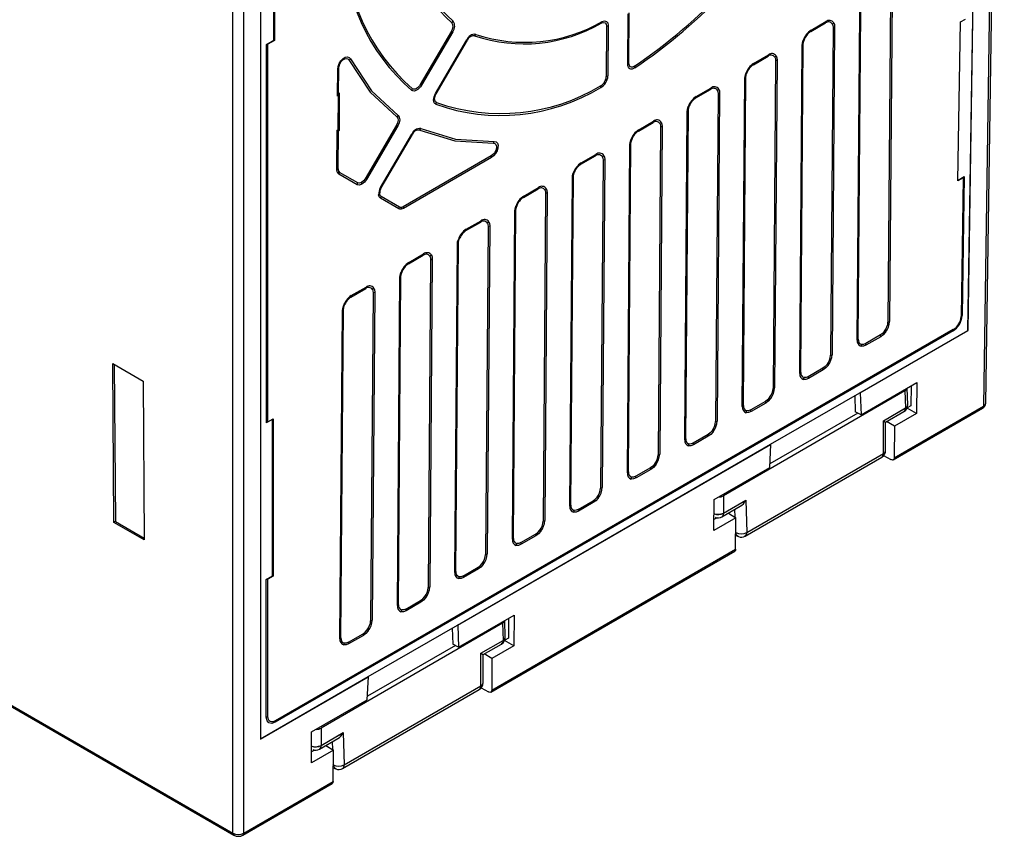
# Model space of a CAD drawing. Header units: millimetres. Extents: x 0 to 838, y 0 to 648.
# Tile 42 of 45: x 710 to 774, y 361 to 413. Entities that reach past the tile are written whole.
import ezdxf

# ---------------------------------------------------------------- set-up
doc = ezdxf.new("R2010")
doc.units = ezdxf.units.MM
doc.header["$LTSCALE"] = 3

msp = doc.modelspace()

# ---------------------------------------------------------------- linework, layer by layer
for p, q in [((773.51, 467.442), (772.316, 388.48)), ((772.462, 388.68), (773.656, 467.65)), ((771.317, 393.353), (772.437, 466.822)), ((771.335, 393.343), (772.455, 466.833)), ((725.817, 439.909), (725.826, 367.071)), ((724.055, 361.028), (724.055, 439.301)), ((724.762, 361.028), (724.762, 439.301)), ((726.685, 412.017), (726.687, 422.094)), ((726.722, 422.114), (726.721, 411.996)), ((766.337, 414.974), (766.177, 393.884)), ((766.44, 415.013), (766.28, 393.923)), ((631.596, 414.403), (724.055, 361.028)), ((631.812, 414.18), (724.117, 360.893)), ((749.451, 410.454), (749.476, 413.698)), ((749.518, 410.513), (749.544, 413.758)), ((764.201, 392.723), (764.361, 413.812)), ((764.268, 392.783), (764.428, 413.872)), ((748.084, 412.915), (748.061, 409.672)), ((748.188, 412.954), (748.164, 409.711)), ((761.216, 412.568), (762.164, 413.115)), ((761.235, 412.655), (762.183, 413.203)), ((762.641, 412.84), (762.48, 391.751)), ((762.744, 412.879), (762.584, 391.789)), ((770.678, 402.975), (770.831, 413.18)), ((770.831, 413.18), (771.162, 413.371)), ((738.109, 412.597), (736.101, 409.157)), ((738.187, 412.552), (736.179, 409.112)), ((726.203, 387.417), (726.206, 411.74)), ((726.206, 411.74), (726.685, 412.017)), ((726.306, 387.477), (726.309, 411.759)), ((726.721, 411.996), (726.309, 411.759)), ((726.721, 411.996), (726.685, 412.017)), ((737.083, 408.589), (739.093, 412.029)), ((737.125, 408.565), (739.135, 412.005)), ((760.504, 390.589), (760.664, 411.678)), ((760.572, 390.649), (760.732, 411.738)), ((757.52, 410.434), (758.468, 410.981)), ((757.539, 410.521), (758.487, 411.069)), ((758.944, 410.706), (758.784, 389.617)), ((759.048, 410.745), (758.888, 389.656)), ((730.782, 408.408), (730.796, 410.144)), ((730.851, 408.566), (730.864, 410.203)), ((756.808, 388.455), (756.968, 409.545)), ((756.876, 388.515), (757.036, 409.604)), ((730.782, 408.408), (730.851, 408.566)), ((730.847, 408.445), (730.782, 408.408)), ((730.831, 406.264), (730.847, 408.445)), ((730.847, 408.445), (730.916, 408.603)), ((730.916, 408.603), (730.851, 408.566)), ((730.898, 406.226), (730.916, 408.603)), ((753.824, 408.3), (754.772, 408.847)), ((753.843, 408.388), (754.791, 408.935)), ((755.248, 408.572), (755.088, 387.483)), ((755.351, 408.611), (755.191, 387.522)), ((753.112, 386.321), (753.272, 407.411)), ((753.179, 386.381), (753.339, 407.471)), ((734.574, 406.541), (732.567, 403.105)), ((734.651, 406.496), (732.645, 403.06)), ((750.128, 406.166), (751.076, 406.713)), ((750.146, 406.254), (751.094, 406.801)), ((751.655, 406.477), (751.495, 385.388)), ((730.744, 403.669), (730.765, 406.226)), ((730.765, 406.226), (730.831, 406.264)), ((730.765, 406.226), (730.832, 406.187)), ((730.812, 403.729), (730.832, 406.187)), ((730.831, 406.264), (730.898, 406.226)), ((730.832, 406.187), (730.898, 406.226)), ((733.547, 402.538), (735.556, 405.975)), ((733.589, 402.514), (735.597, 405.951)), ((751.552, 406.439), (751.392, 385.349)), ((749.416, 384.188), (749.576, 405.277)), ((749.483, 384.247), (749.643, 405.337)), ((746.431, 404.032), (747.379, 404.58)), ((746.45, 404.12), (747.398, 404.667)), ((740.656, 404.567), (735.004, 401.305)), ((740.673, 404.459), (735.021, 401.196)), ((747.856, 404.305), (747.695, 383.215)), ((747.959, 404.344), (747.799, 383.254)), ((730.866, 403.396), (730.8, 403.458)), ((730.856, 403.56), (730.909, 403.511)), ((732.046, 402.714), (730.866, 403.396)), ((732.089, 402.829), (730.909, 403.511)), ((745.719, 382.054), (745.88, 403.143)), ((745.787, 382.114), (745.947, 403.203)), ((771.009, 403.166), (770.678, 402.975)), ((770.679, 403.016), (771.077, 403.246)), ((771.009, 403.166), (770.875, 394.249)), ((771.077, 403.246), (770.943, 394.308)), ((742.735, 401.899), (743.683, 402.446)), ((742.754, 401.986), (743.702, 402.534)), ((744.159, 402.171), (743.999, 381.082)), ((744.263, 402.21), (744.103, 381.12)), ((734.723, 401.166), (733.542, 401.849)), ((734.766, 401.281), (733.585, 401.964)), ((735.021, 401.196), (734.88, 401.142)), ((735.004, 401.305), (734.891, 401.262)), ((742.023, 379.92), (742.183, 401.009)), ((742.091, 379.98), (742.251, 401.069)), ((739.039, 399.765), (739.987, 400.312)), ((739.058, 399.852), (740.006, 400.4)), ((740.463, 400.037), (740.303, 378.948)), ((740.566, 400.076), (740.406, 378.987)), ((738.394, 377.846), (738.555, 398.935)), ((735.361, 397.719), (736.309, 398.266)), ((738.327, 377.786), (738.487, 398.876)), ((735.343, 397.631), (736.291, 398.178)), ((736.767, 397.903), (736.607, 376.814)), ((736.87, 397.942), (736.71, 376.853)), ((734.631, 375.652), (734.791, 396.742)), ((734.698, 375.712), (734.858, 396.802)), ((731.646, 395.497), (732.595, 396.045)), ((731.665, 395.585), (732.613, 396.132)), ((733.071, 395.77), (732.911, 374.68)), ((733.174, 395.808), (733.014, 374.719)), ((730.934, 373.519), (731.095, 394.608)), ((731.002, 373.578), (731.162, 394.668)), ((770.358, 393.312), (726.775, 368.152)), ((770.376, 393.4), (726.794, 368.24)), ((764.374, 389.346), (771.317, 393.353)), ((764.393, 389.335), (771.335, 393.343)), ((771.317, 393.353), (771.335, 393.343)), ((765.692, 393.055), (764.744, 392.508)), ((765.71, 392.946), (764.761, 392.399)), ((716.326, 391.214), (718.275, 390.089)), ((716.405, 381.007), (716.326, 391.214)), ((716.418, 391.161), (716.496, 381.06)), ((761.996, 390.921), (761.048, 390.374)), ((762.013, 390.813), (761.065, 390.265)), ((718.275, 390.089), (718.351, 379.883)), ((767.27, 389.456), (755.603, 382.721)), ((764.447, 387.926), (768.022, 389.99)), ((767.27, 389.456), (767.303, 388.361)), ((767.45, 388.573), (767.417, 389.641)), ((767.659, 389.781), (767.65, 388.503)), ((768.022, 389.99), (768.007, 388.01)), ((758.3, 388.788), (757.352, 388.24)), ((758.632, 386.03), (764.374, 389.345)), ((764.035, 389.15), (764.076, 388.113)), ((764.393, 389.335), (764.374, 389.346)), ((764.393, 389.335), (764.447, 387.926)), ((758.317, 388.679), (757.369, 388.131)), ((765.879, 387.539), (767.303, 388.361)), ((765.885, 387.535), (767.303, 388.354)), ((766.022, 387.445), (767.2, 388.125)), ((766.509, 385.029), (772.254, 388.345)), ((766.577, 385.167), (772.316, 388.48)), ((768.007, 388.01), (767.407, 388.356)), ((767.65, 388.503), (767.412, 388.366)), ((726.306, 387.477), (726.637, 387.667)), ((726.6, 377.57), (726.601, 387.647)), ((726.637, 387.667), (726.636, 377.549)), ((764.238, 388.031), (758.584, 384.767)), ((764.447, 387.926), (764.076, 388.113)), ((765.879, 385.438), (765.879, 387.539)), ((765.885, 387.535), (765.879, 387.539)), ((766.593, 387.194), (766.09, 387.484)), ((768.007, 388.01), (766.593, 387.194)), ((766.025, 385.635), (766.025, 387.45)), ((766.593, 387.194), (766.577, 385.167)), ((754.604, 386.654), (753.655, 386.106)), ((754.621, 386.545), (753.673, 385.998)), ((738.494, 374.405), (758.631, 386.03)), ((738.513, 374.395), (758.648, 386.019)), ((758.572, 384.535), (758.648, 386.019)), ((758.631, 386.03), (758.648, 386.019)), ((756.987, 380.128), (765.775, 385.202)), ((757.09, 380.361), (765.879, 385.438)), ((765.894, 385.305), (766.361, 385.045)), ((750.907, 384.52), (749.959, 383.972)), ((750.925, 384.411), (749.976, 383.864)), ((754.997, 382.471), (758.572, 384.535)), ((754.982, 380.491), (754.997, 382.471)), ((755.603, 382.721), (755.603, 381.607)), ((755.603, 381.607), (757.028, 382.429)), ((755.603, 381.6), (757.022, 382.419)), ((757.028, 382.429), (757.022, 382.419)), ((757.028, 382.429), (757.09, 380.361)), ((746.263, 381.839), (747.211, 382.386)), ((747.228, 382.277), (746.28, 381.73)), ((755.499, 381.371), (756.677, 382.05)), ((756.353, 381.334), (756.338, 381.855)), ((756.396, 381.308), (754.982, 380.491)), ((755.185, 381.308), (754.988, 381.194)), ((755.911, 381.608), (756.396, 381.308)), ((756.381, 379.281), (756.396, 381.308)), ((716.496, 381.06), (716.405, 381.007)), ((718.351, 379.883), (716.405, 381.007)), ((716.496, 381.06), (718.35, 379.989)), ((742.567, 379.705), (743.515, 380.252)), ((743.532, 380.144), (742.584, 379.596)), ((756.388, 380.158), (756.56, 380.094)), ((740.697, 370.227), (756.381, 379.281)), ((740.629, 370.088), (756.325, 379.15)), ((738.87, 377.571), (739.819, 378.119)), ((739.836, 378.01), (738.888, 377.462)), ((726.201, 377.34), (726.6, 377.57)), ((726.304, 368.519), (726.305, 377.358)), ((726.636, 377.549), (726.305, 377.358)), ((726.636, 377.549), (726.6, 377.57)), ((726.2, 368.479), (726.201, 377.34)), ((735.174, 375.437), (736.122, 375.985)), ((736.14, 375.876), (735.191, 375.329)), ((738.567, 372.986), (742.142, 375.05)), ((741.779, 374.841), (741.769, 373.563)), ((742.142, 375.05), (742.127, 373.07)), ((741.39, 374.516), (729.723, 367.781)), ((732.752, 371.09), (738.494, 374.405)), ((738.155, 374.209), (738.195, 373.173)), ((738.513, 374.395), (738.494, 374.405)), ((738.513, 374.395), (738.567, 372.986)), ((741.39, 374.516), (741.423, 373.421)), ((741.57, 373.633), (741.537, 374.701)), ((731.478, 373.304), (732.426, 373.851)), ((732.443, 373.742), (731.495, 373.195)), ((741.769, 373.563), (741.531, 373.426)), ((738.358, 373.091), (732.704, 369.827)), ((738.567, 372.986), (738.195, 373.173)), ((739.999, 372.599), (741.423, 373.421)), ((740.005, 372.595), (741.423, 373.414)), ((740.142, 372.505), (741.32, 373.185)), ((742.127, 373.07), (740.713, 372.254)), ((742.127, 373.07), (741.527, 373.416)), ((739.999, 370.498), (739.999, 372.599)), ((740.005, 372.595), (739.999, 372.599)), ((740.145, 370.695), (740.145, 372.509)), ((740.713, 372.254), (740.21, 372.544)), ((740.713, 372.254), (740.697, 370.227)), ((725.826, 367.092), (732.751, 371.09)), ((725.826, 367.071), (732.768, 371.079)), ((732.692, 369.594), (732.768, 371.079)), ((732.751, 371.09), (732.768, 371.079)), ((731.21, 365.421), (739.999, 370.498)), ((731.106, 365.188), (739.895, 370.262)), ((740.014, 370.365), (740.481, 370.104)), ((729.117, 367.531), (732.692, 369.594)), ((729.102, 365.551), (729.117, 367.531)), ((729.723, 367.781), (729.723, 366.666)), ((729.723, 366.666), (731.148, 367.489)), ((729.723, 366.659), (731.142, 367.478)), ((731.148, 367.489), (731.142, 367.478)), ((731.148, 367.489), (731.21, 365.421)), ((729.619, 366.43), (730.797, 367.11)), ((730.031, 366.668), (730.516, 366.367)), ((730.473, 366.394), (730.458, 366.914)), ((730.516, 366.367), (729.102, 365.551)), ((729.305, 366.368), (729.107, 366.254)), ((730.501, 364.341), (730.516, 366.367)), ((730.508, 365.218), (730.68, 365.153)), ((724.7, 360.893), (730.445, 364.209)), ((724.762, 361.028), (730.501, 364.341))]:
    msp.add_line(p, q)
at = {"flags": 128}
for points in [[(747.774, 413.122), (747.895, 413.155), (747.996, 413.128), (748.061, 413.044), (748.084, 412.915)], [(747.799, 413.213), (747.951, 413.254), (748.077, 413.22), (748.159, 413.115), (748.188, 412.954)], [(762.592, 413.058), (762.629, 412.96), (762.641, 412.84)], [(762.686, 413.135), (762.73, 413.02), (762.744, 412.879)], [(726.309, 411.759), (726.262, 411.741), (726.206, 411.74)], [(760.664, 411.678), (760.681, 411.836), (760.726, 412.004)], [(760.732, 411.738), (760.746, 411.872), (760.785, 412.014)], [(730.796, 410.144), (730.821, 410.321), (730.89, 410.506), (730.998, 410.679), (731.131, 410.818), (731.275, 410.908), (731.412, 410.937), (731.526, 410.905), (731.606, 410.814)], [(758.895, 410.924), (758.933, 410.826), (758.944, 410.706)], [(758.99, 411.001), (759.034, 410.886), (759.048, 410.745)], [(730.864, 410.203), (730.883, 410.345), (730.938, 410.493), (731.024, 410.631), (731.131, 410.744), (731.246, 410.815), (731.355, 410.838), (731.447, 410.812), (731.51, 410.738)], [(731.51, 410.738), (732.872, 408.675), (734.59, 407.083)], [(731.606, 410.814), (732.96, 408.761), (734.672, 407.175)], [(749.896, 410.227), (749.811, 410.181), (749.726, 410.157), (749.649, 410.155), (749.581, 410.175), (749.525, 410.218), (749.484, 410.28), (749.458, 410.36), (749.451, 410.454)], [(749.874, 410.332), (749.805, 410.296), (749.738, 410.277), (749.675, 410.275), (749.622, 410.291), (749.578, 410.325), (749.545, 410.375), (749.524, 410.439), (749.518, 410.513)], [(756.968, 409.545), (756.984, 409.703), (757.03, 409.87)], [(757.036, 409.604), (757.049, 409.739), (757.088, 409.881)], [(736.179, 409.112), (736.111, 409.011), (736.033, 408.92), (735.95, 408.845), (735.865, 408.789), (735.78, 408.752), (735.698, 408.738), (735.625, 408.747), (735.562, 408.778)], [(736.101, 409.157), (736.047, 409.076), (735.985, 409.004), (735.917, 408.943), (735.85, 408.899), (735.782, 408.87), (735.718, 408.859), (735.658, 408.866), (735.608, 408.89)], [(737.096, 407.89), (737.039, 407.929), (736.995, 407.99), (736.967, 408.067), (736.956, 408.158), (736.963, 408.26), (736.987, 408.369), (737.028, 408.48), (737.083, 408.589)], [(737.136, 408.007), (737.089, 408.038), (737.054, 408.086), (737.032, 408.149), (737.024, 408.221), (737.029, 408.303), (737.049, 408.389), (737.081, 408.479), (737.125, 408.565)], [(755.199, 408.79), (755.236, 408.692), (755.248, 408.572)], [(755.294, 408.868), (755.338, 408.752), (755.351, 408.611)], [(753.339, 407.471), (753.353, 407.605), (753.392, 407.747)], [(734.672, 407.175), (734.753, 407.064), (734.778, 406.899), (734.742, 406.7), (734.651, 406.496)], [(753.272, 407.411), (753.288, 407.569), (753.334, 407.736)], [(734.59, 407.083), (734.655, 406.995), (734.674, 406.863), (734.646, 406.704), (734.574, 406.541)], [(751.503, 406.656), (751.54, 406.558), (751.552, 406.439)], [(751.598, 406.734), (751.641, 406.618), (751.655, 406.477)], [(736.062, 406.234), (738.313, 405.54), (740.801, 405.391)], [(736.138, 406.329), (738.376, 405.638), (740.855, 405.49)], [(740.801, 405.391), (740.896, 405.372), (740.966, 405.307), (741, 405.201), (740.995, 405.066), (740.951, 404.919), (740.872, 404.776), (740.771, 404.655), (740.656, 404.567)], [(740.855, 405.49), (740.974, 405.466), (741.06, 405.384), (741.103, 405.251), (741.097, 405.083), (741.04, 404.898), (740.943, 404.719), (740.816, 404.568), (740.673, 404.459)], [(749.576, 405.277), (749.592, 405.435), (749.638, 405.602)], [(749.643, 405.337), (749.657, 405.471), (749.696, 405.613)], [(747.901, 404.6), (747.945, 404.484), (747.959, 404.344)], [(747.807, 404.522), (747.844, 404.424), (747.856, 404.305)], [(730.8, 403.458), (730.758, 403.551), (730.744, 403.669)], [(730.812, 403.729), (730.823, 403.634), (730.856, 403.56)], [(745.88, 403.143), (745.896, 403.301), (745.941, 403.468)], [(745.947, 403.203), (745.961, 403.337), (746, 403.479)], [(732.344, 402.744), (732.183, 402.688), (732.046, 402.714)], [(732.327, 402.853), (732.198, 402.808), (732.089, 402.829)], [(732.567, 403.105), (732.457, 402.957), (732.327, 402.853)], [(732.645, 403.06), (732.507, 402.875), (732.344, 402.744)], [(771.077, 403.246), (771.048, 403.198), (771.009, 403.166)], [(733.542, 401.849), (733.461, 401.933), (733.423, 402.066)], [(733.585, 401.964), (733.521, 402.032), (733.49, 402.137)], [(744.111, 402.389), (744.148, 402.291), (744.159, 402.171)], [(744.205, 402.466), (744.249, 402.351), (744.263, 402.21)], [(734.88, 401.142), (734.796, 401.141), (734.723, 401.166)], [(734.891, 401.262), (734.824, 401.261), (734.766, 401.281)], [(742.183, 401.009), (742.199, 401.167), (742.245, 401.335)], [(742.251, 401.069), (742.264, 401.203), (742.303, 401.345)], [(740.414, 400.255), (740.451, 400.157), (740.463, 400.037)], [(740.509, 400.332), (740.553, 400.217), (740.566, 400.076)], [(738.487, 398.876), (738.503, 399.034), (738.549, 399.201)], [(738.555, 398.935), (738.568, 399.07), (738.607, 399.212)], [(736.718, 398.121), (736.755, 398.023), (736.767, 397.903)], [(736.813, 398.199), (736.856, 398.083), (736.87, 397.942)], [(734.791, 396.742), (734.807, 396.9), (734.853, 397.067)], [(734.858, 396.802), (734.872, 396.936), (734.911, 397.078)], [(733.022, 395.987), (733.059, 395.889), (733.071, 395.77)], [(733.116, 396.065), (733.16, 395.949), (733.174, 395.808)], [(731.095, 394.608), (731.111, 394.766), (731.156, 394.933)], [(731.162, 394.668), (731.176, 394.802), (731.215, 394.944)], [(765.959, 393.302), (765.832, 393.159), (765.692, 393.055)], [(766.024, 393.237), (765.874, 393.068), (765.71, 392.946)], [(764.761, 392.399), (764.597, 392.332), (764.448, 392.327)], [(764.744, 392.508), (764.605, 392.45), (764.478, 392.447)], [(762.263, 391.168), (762.136, 391.025), (761.996, 390.921)], [(762.328, 391.103), (762.178, 390.935), (762.013, 390.813)], [(761.065, 390.265), (760.901, 390.198), (760.752, 390.193)], [(761.048, 390.374), (760.909, 390.317), (760.782, 390.313)], [(767.41, 389.665), (767.415, 389.634), (767.37, 389.538), (767.27, 389.456)], [(758.567, 389.034), (758.439, 388.891), (758.3, 388.788)], [(758.632, 388.969), (758.481, 388.801), (758.317, 388.679)], [(757.369, 388.131), (757.205, 388.064), (757.056, 388.059)], [(757.352, 388.24), (757.212, 388.183), (757.086, 388.179)], [(767.303, 388.361), (767.405, 388.448), (767.449, 388.549), (767.444, 388.573)], [(772.316, 388.48), (772.424, 388.573), (772.462, 388.68)], [(765.885, 387.535), (765.982, 387.476), (766.025, 387.448), (766.022, 387.449)], [(726.203, 387.417), (726.258, 387.449), (726.306, 387.477)], [(754.871, 386.9), (754.743, 386.757), (754.604, 386.654)], [(754.935, 386.835), (754.785, 386.667), (754.621, 386.545)], [(753.673, 385.998), (753.509, 385.93), (753.36, 385.926)], [(753.655, 386.106), (753.516, 386.049), (753.39, 386.045)], [(765.879, 385.438), (765.987, 385.528), (766.025, 385.635)], [(766.577, 385.167), (766.566, 385.099), (766.529, 385.042), (766.498, 385.024), (766.459, 385.017), (766.413, 385.023), (766.361, 385.045)], [(751.174, 384.766), (751.047, 384.624), (750.907, 384.52)], [(751.239, 384.701), (751.089, 384.533), (750.925, 384.411)], [(749.976, 383.864), (749.812, 383.796), (749.663, 383.792)], [(749.959, 383.972), (749.82, 383.915), (749.693, 383.911)], [(747.211, 382.386), (747.351, 382.49), (747.478, 382.633)], [(747.543, 382.568), (747.393, 382.399), (747.228, 382.277)], [(746.263, 381.839), (746.124, 381.781), (745.997, 381.778)], [(746.28, 381.73), (746.116, 381.663), (745.967, 381.658)], [(743.515, 380.252), (743.654, 380.356), (743.782, 380.499)], [(743.847, 380.434), (743.696, 380.266), (743.532, 380.144)], [(756.562, 380.1), (756.532, 380.107), (756.435, 380.202), (756.383, 380.35)], [(742.584, 379.596), (742.42, 379.529), (742.271, 379.524)], [(742.567, 379.705), (742.428, 379.648), (742.301, 379.644)], [(756.381, 379.281), (756.366, 379.198), (756.32, 379.147)], [(739.819, 378.119), (739.958, 378.222), (740.086, 378.365)], [(740.15, 378.3), (740, 378.132), (739.836, 378.01)], [(726.305, 377.358), (726.257, 377.341), (726.201, 377.34)], [(738.888, 377.462), (738.724, 377.395), (738.575, 377.39)], [(738.87, 377.571), (738.731, 377.514), (738.605, 377.51)], [(736.122, 375.985), (736.262, 376.088), (736.389, 376.231)], [(736.454, 376.166), (736.304, 375.998), (736.14, 375.876)], [(735.191, 375.329), (735.027, 375.261), (734.878, 375.257)], [(735.174, 375.437), (735.035, 375.38), (734.909, 375.376)], [(741.53, 374.725), (741.534, 374.693), (741.49, 374.598), (741.39, 374.516)], [(732.426, 373.851), (732.566, 373.955), (732.693, 374.097)], [(732.758, 374.033), (732.608, 373.864), (732.443, 373.742)], [(741.423, 373.421), (741.525, 373.508), (741.569, 373.609), (741.564, 373.633)], [(731.495, 373.195), (731.331, 373.127), (731.182, 373.123)], [(731.478, 373.304), (731.339, 373.246), (731.212, 373.242)], [(740.005, 372.595), (740.102, 372.536), (740.145, 372.508), (740.141, 372.509)], [(739.999, 370.498), (740.107, 370.588), (740.145, 370.695)], [(740.697, 370.227), (740.686, 370.158), (740.649, 370.101), (740.618, 370.084), (740.579, 370.076), (740.533, 370.083), (740.481, 370.104)], [(726.794, 368.24), (726.613, 368.175), (726.524, 368.176), (726.447, 368.204), (726.384, 368.256), (726.338, 368.331), (726.304, 368.519)], [(726.775, 368.152), (726.555, 368.076), (726.368, 368.11), (726.245, 368.252), (726.2, 368.479)], [(730.682, 365.16), (730.652, 365.166), (730.555, 365.261), (730.503, 365.41)], [(730.501, 364.341), (730.485, 364.257), (730.44, 364.207)]]:
    msp.add_lwpolyline(points, dxfattribs=at)
for centre, radius, start, end in [((729.207, 440.67), 36.708, 304.26347, 328.52341), ((729.144, 440.698), 36.867, 304.25717, 328.52971), ((744.637, 420.515), 9.839, 179.49579, 228.59097), ((744.676, 420.559), 9.774, 179.48199, 228.60477), ((743.597, 418.223), 12.285, 178.53072, 229.43683), ((743.583, 418.153), 12.338, 178.51648, 229.45108), ((737.768, 412.88), 0.443, 320.32044, 35.27698), ((737.907, 413.422), 0.363, 307.80274, 327.33875), ((737.76, 412.906), 0.555, 320.31411, 35.2763), ((742.764, 421.753), 9.979, 251.48577, 300.12982), ((742.82, 421.788), 9.916, 251.47657, 300.13902), ((747.582, 413.223), 0.217, 332.06213, 357.2282), ((748.009, 413.273), 0.366, 281.8987, 299.2535), ((761.984, 413.199), 0.199, 334.92742, 0.98247), ((762.352, 412.893), 0.291, 34.51349, 130.23062), ((762.404, 412.942), 0.342, 34.39713, 130.34548), ((762.406, 413.381), 0.373, 299.85243, 318.72283), ((762.565, 413.198), 0.366, 281.87832, 299.23037), ((753.304, 438.746), 30.244, 239.83921, 240.00966), ((739.617, 411.827), 0.561, 84.62449, 158.93542), ((739.554, 411.844), 0.448, 84.63766, 158.92202), ((739.362, 412.548), 0.348, 312.22784, 332.32833), ((761.906, 411.607), 1.245, 122.63087, 161.41003), ((761.789, 411.675), 1.06, 122.69368, 161.34665), ((761.036, 412.652), 0.199, 334.92742, 0.98247), ((741.714, 416.545), 5.222, 239.871, 240.40114), ((760.568, 411.855), 0.201, 298.60808, 324.55906), ((760.734, 412.127), 0.123, 266.6, 294.3428), ((758.288, 411.065), 0.199, 334.92742, 0.98247), ((758.656, 410.759), 0.291, 34.51349, 130.23062), ((758.708, 410.808), 0.342, 34.39713, 130.34548), ((758.71, 411.248), 0.373, 299.85243, 318.72283), ((731.331, 411.066), 0.373, 298.79555, 317.59571), ((749.354, 410.63), 0.201, 298.58408, 324.54066), ((749.529, 410.204), 0.368, 3.59185, 20.46286), ((758.21, 409.473), 1.245, 122.63087, 161.41003), ((758.093, 409.541), 1.06, 122.69368, 161.34665), ((757.34, 410.518), 0.199, 334.92742, 0.98247), ((758.869, 411.064), 0.366, 281.87832, 299.23037), ((730.7, 410.32), 0.201, 298.58408, 324.54066), ((747.327, 409.71), 0.734, 300.39708, 357.03704), ((747.247, 409.758), 0.919, 300.35153, 357.07823), ((747.985, 410.03), 0.366, 281.8987, 299.2535), ((757.037, 409.993), 0.123, 266.6, 294.3428), ((751.296, 435.306), 30.244, 239.83921, 240.00966), ((741.284, 419.734), 12.439, 250.51963, 301.04706), ((747.345, 408.982), 0.366, 357.28793, 14.93152), ((755.012, 408.674), 0.342, 34.39713, 130.34548), ((756.872, 409.721), 0.201, 298.60808, 324.55906), ((735.266, 408.966), 0.35, 327.50621, 347.51847), ((739.704, 413.105), 5.222, 239.871, 240.40114), ((741.265, 419.667), 12.493, 250.50581, 301.06089), ((754.514, 407.339), 1.245, 122.63087, 161.41003), ((753.644, 408.384), 0.199, 334.92742, 0.98247), ((754.592, 408.932), 0.199, 334.92742, 0.98247), ((754.96, 408.625), 0.291, 34.51349, 130.23062), ((755.013, 409.114), 0.373, 299.85243, 318.72283), ((755.173, 408.931), 0.366, 281.87832, 299.23037), ((736.777, 408.062), 0.363, 331.68234, 351.23025), ((753.341, 407.859), 0.123, 266.6, 294.3428), ((754.397, 407.408), 1.06, 122.69368, 161.34665), ((734.366, 407.366), 0.362, 308.3773, 327.97655), ((753.176, 407.587), 0.201, 298.60808, 324.55906), ((749.769, 432.691), 30.244, 239.83921, 240.00966), ((750.896, 406.798), 0.199, 334.92742, 0.98247), ((751.263, 406.492), 0.291, 34.51349, 130.23062), ((751.316, 406.541), 0.342, 34.39713, 130.34548), ((751.317, 406.98), 0.373, 299.85243, 318.72283), ((751.476, 406.797), 0.366, 281.87832, 299.23037), ((736.074, 405.779), 0.554, 83.33912, 159.32253), ((738.177, 410.491), 5.222, 239.871, 240.40114), ((736.011, 405.794), 0.442, 83.35236, 159.30911), ((735.83, 406.495), 0.35, 311.67081, 331.68971), ((750.818, 405.205), 1.245, 122.63087, 161.41003), ((750.7, 405.274), 1.06, 122.69368, 161.34665), ((749.948, 406.25), 0.199, 334.92742, 0.98247), ((740.569, 405.582), 0.3, 320.4496, 342.17505), ((749.48, 405.453), 0.201, 298.60808, 324.55906), ((749.645, 405.725), 0.123, 266.6, 294.3428), ((747.199, 404.664), 0.199, 334.92742, 0.98247), ((747.567, 404.358), 0.291, 34.51349, 130.23062), ((747.619, 404.407), 0.342, 34.39713, 130.34548), ((747.621, 404.846), 0.373, 299.85243, 318.72283), ((740.307, 404.456), 0.366, 0.34396, 17.64412), ((747.121, 403.072), 1.245, 122.63087, 161.41003), ((747.004, 403.14), 1.06, 122.69368, 161.34665), ((746.251, 404.117), 0.199, 334.92742, 0.98247), ((747.78, 404.663), 0.366, 281.87832, 299.23037), ((730.648, 403.846), 0.201, 298.58408, 324.54066), ((730.552, 403.66), 0.32, 320.71685, 341.74384), ((730.558, 403.577), 0.357, 329.59513, 349.3609), ((745.949, 403.592), 0.123, 266.6, 294.3428), ((731.738, 402.895), 0.357, 329.59513, 349.3609), ((731.978, 402.742), 0.366, 0.34396, 17.64412), ((747.763, 429.254), 30.244, 239.83921, 240.00966), ((745.783, 403.32), 0.201, 298.60808, 324.55906), ((734.238, 402.103), 0.816, 147.82425, 182.60172), ((733.293, 402.256), 0.229, 304.39468, 328.96253), ((734.146, 402.166), 0.657, 147.95625, 182.46184), ((736.168, 407.054), 5.222, 239.871, 240.40114), ((743.503, 402.53), 0.199, 334.92742, 0.98247), ((743.871, 402.224), 0.291, 34.51349, 130.23062), ((743.923, 402.273), 0.342, 34.39713, 130.34548), ((743.925, 402.712), 0.373, 299.85243, 318.72283), ((744.084, 402.529), 0.366, 281.87832, 299.23037), ((733.234, 402.03), 0.357, 329.59513, 349.3609), ((743.425, 400.938), 1.245, 122.63087, 161.41003), ((743.308, 401.006), 1.06, 122.69368, 161.34665), ((742.555, 401.983), 0.199, 334.92742, 0.98247), ((734.415, 401.347), 0.357, 329.59513, 349.3609), ((734.52, 401.237), 0.372, 345.30315, 3.87539), ((734.655, 401.194), 0.366, 0.34396, 17.64412), ((742.087, 401.186), 0.201, 298.60808, 324.55906), ((742.253, 401.458), 0.123, 266.6, 294.3428), ((739.807, 400.396), 0.199, 334.92742, 0.98247), ((740.175, 400.09), 0.291, 34.51349, 130.23062), ((740.227, 400.139), 0.342, 34.39713, 130.34548), ((740.229, 400.579), 0.373, 299.85243, 318.72283), ((739.729, 398.804), 1.245, 122.63087, 161.41003), ((739.612, 398.872), 1.06, 122.69368, 161.34665), ((738.859, 399.849), 0.199, 334.92742, 0.98247), ((740.388, 400.395), 0.366, 281.87832, 299.23037), ((738.391, 399.052), 0.201, 298.60808, 324.55906), ((738.556, 399.324), 0.123, 266.6, 294.3428), ((736.111, 398.263), 0.199, 334.92742, 0.98247), ((736.479, 397.956), 0.291, 34.51349, 130.23062), ((736.531, 398.006), 0.342, 34.39713, 130.34548), ((736.033, 396.67), 1.245, 122.63087, 161.41003), ((735.915, 396.739), 1.06, 122.69368, 161.34665), ((735.163, 397.715), 0.199, 334.92742, 0.98247), ((736.532, 398.445), 0.373, 299.85243, 318.72283), ((736.692, 398.262), 0.366, 281.87832, 299.23037), ((734.86, 397.19), 0.123, 266.6, 294.3428), ((734.695, 396.918), 0.201, 298.60808, 324.55906), ((732.414, 396.129), 0.199, 334.92742, 0.98247), ((732.782, 395.823), 0.291, 34.51349, 130.23062), ((732.834, 395.872), 0.342, 34.39713, 130.34548), ((732.836, 396.311), 0.373, 299.85243, 318.72283), ((732.995, 396.128), 0.366, 281.87832, 299.23037), ((732.337, 394.536), 1.245, 122.63087, 161.41003), ((732.219, 394.605), 1.06, 122.69368, 161.34665), ((731.466, 395.581), 0.199, 334.92742, 0.98247), ((730.998, 394.784), 0.201, 298.60808, 324.55906), ((731.164, 395.056), 0.123, 266.6, 294.3428), ((765.137, 393.94), 1.041, 322.17432, 356.93185), ((765.066, 393.985), 1.216, 322.01231, 357.09273), ((766.101, 394.243), 0.366, 281.87832, 299.23037), ((769.67, 394.386), 1.276, 302.64223, 356.50326), ((769.794, 394.313), 1.084, 302.52713, 356.61926), ((770.782, 394.425), 0.199, 298.15608, 324.21216), ((765.45, 392.729), 0.766, 41.48348, 48.34593), ((770.178, 393.396), 0.199, 334.92742, 0.98247), ((764.55, 392.666), 0.354, 170.80091, 253.29593), ((764.104, 392.899), 0.201, 298.60808, 324.55906), ((764.567, 392.736), 0.303, 171.16906, 252.92498), ((765.344, 392.944), 0.366, 0.34396, 17.64412), ((764.109, 392.476), 0.371, 336.3268, 355.47683), ((764.395, 392.397), 0.366, 0.34396, 17.64412), ((761.441, 391.806), 1.041, 322.17432, 356.93185), ((761.37, 391.851), 1.216, 322.01231, 357.09273), ((762.405, 392.109), 0.366, 281.87832, 299.23037), ((760.408, 390.765), 0.201, 298.60808, 324.55906), ((760.871, 390.602), 0.303, 171.16906, 252.92498), ((761.647, 390.81), 0.366, 0.34396, 17.64412), ((761.754, 390.596), 0.766, 41.48348, 48.34593), ((760.854, 390.532), 0.354, 170.80091, 253.29593), ((760.413, 390.342), 0.371, 336.3268, 355.47683), ((760.699, 390.263), 0.366, 0.34396, 17.64412), ((757.744, 389.673), 1.041, 322.17432, 356.93185), ((757.674, 389.717), 1.216, 322.01231, 357.09273), ((758.709, 389.975), 0.366, 281.87832, 299.23037), ((757.951, 388.677), 0.366, 0.34396, 17.64412), ((758.058, 388.462), 0.766, 41.48348, 48.34593), ((757.158, 388.399), 0.354, 170.80091, 253.29593), ((756.712, 388.631), 0.201, 298.60808, 324.55906), ((757.175, 388.469), 0.303, 171.16906, 252.92498), ((756.716, 388.208), 0.371, 336.3268, 355.47683), ((757.003, 388.129), 0.366, 0.34396, 17.64412), ((766.95, 388.558), 0.5, 299.99731, 0), ((767.055, 388.329), 0.25, 305.46089, 5.85129), ((766.826, 388.354), 0.478, 0.00186, 0.86036), ((772.057, 388.7), 0.406, 299.01167, 357.32041), ((772.167, 388.467), 0.15, 305.52396, 5.11683), ((754.048, 387.539), 1.041, 322.17432, 356.93185), ((753.977, 387.583), 1.216, 322.01231, 357.09273), ((755.013, 387.841), 0.366, 281.87832, 299.23037), ((754.362, 386.328), 0.766, 41.48348, 48.34593), ((753.461, 386.265), 0.354, 170.80091, 253.29593), ((753.016, 386.498), 0.201, 298.60808, 324.55906), ((753.479, 386.335), 0.303, 171.16906, 252.92498), ((754.255, 386.543), 0.366, 0.34396, 17.64412), ((753.02, 386.074), 0.371, 336.3268, 355.47683), ((753.306, 385.995), 0.366, 0.34396, 17.64412), ((765.525, 385.635), 0.5, 299.99731, 0), ((750.352, 385.405), 1.041, 322.17432, 356.93185), ((750.281, 385.45), 1.216, 322.01231, 357.09273), ((751.316, 385.707), 0.366, 281.87832, 299.23037), ((765.629, 385.406), 0.251, 305.64976, 5.66242), ((750.559, 384.409), 0.366, 0.34396, 17.64412), ((750.665, 384.194), 0.766, 41.48348, 48.34593), ((749.765, 384.131), 0.354, 170.80091, 253.29593), ((749.32, 384.364), 0.201, 298.60808, 324.55906), ((749.782, 384.201), 0.303, 171.16906, 252.92498), ((749.324, 383.941), 0.371, 336.3268, 355.47683), ((749.61, 383.862), 0.366, 0.34396, 17.64412), ((746.656, 383.271), 1.041, 322.17432, 356.93185), ((746.585, 383.316), 1.216, 322.01231, 357.09273), ((747.62, 383.574), 0.366, 281.87832, 299.23037), ((746.969, 382.06), 0.766, 41.48348, 48.34593), ((755.295, 383.252), 0.613, 269.2278, 300.1231), ((756.32, 382.741), 0.772, 297.38551, 335.35994), ((746.069, 381.997), 0.354, 170.80091, 253.29593), ((745.623, 382.23), 0.201, 298.60808, 324.55906), ((746.086, 382.067), 0.303, 171.16906, 252.92498), ((745.914, 381.728), 0.366, 0.34396, 17.64412), ((746.862, 382.275), 0.366, 0.34396, 17.64412), ((745.628, 381.807), 0.371, 336.3268, 355.47683), ((755.247, 382.329), 0.805, 248.02848, 296.21117), ((755.246, 382.299), 0.785, 250.95478, 297.02031), ((755.249, 381.804), 0.5, 248.87718, 299.99731), ((755.361, 381.571), 0.243, 304.56356, 6.74862), ((755.125, 381.6), 0.478, 0.00186, 0.86036), ((742.959, 381.137), 1.041, 322.17432, 356.93185), ((742.889, 381.182), 1.216, 322.01231, 357.09273), ((743.924, 381.44), 0.366, 281.87832, 299.23037), ((742.373, 379.863), 0.354, 170.80091, 253.29593), ((741.927, 380.096), 0.201, 298.60808, 324.55906), ((742.39, 379.933), 0.303, 171.16906, 252.92498), ((743.166, 380.141), 0.366, 0.34396, 17.64412), ((743.273, 379.927), 0.766, 41.48348, 48.34593), ((756.726, 381.052), 0.781, 243.96177, 297.76534), ((756.737, 380.561), 0.5, 249.222, 299.99731), ((756.845, 380.331), 0.247, 304.92552, 7.05485), ((741.931, 379.673), 0.371, 336.3268, 355.47683), ((742.218, 379.594), 0.366, 0.34396, 17.64412), ((739.263, 379.004), 1.041, 322.17432, 356.93185), ((739.192, 379.048), 1.216, 322.01231, 357.09273), ((740.228, 379.306), 0.366, 281.87832, 299.23037), ((739.47, 378.008), 0.366, 0.34396, 17.64412), ((739.577, 377.793), 0.766, 41.48348, 48.34593), ((738.676, 377.73), 0.354, 170.80091, 253.29593), ((738.231, 377.962), 0.201, 298.60808, 324.55906), ((738.694, 377.8), 0.303, 171.16906, 252.92498), ((738.235, 377.539), 0.371, 336.3268, 355.47683), ((738.521, 377.46), 0.366, 0.34396, 17.64412), ((735.567, 376.87), 1.041, 322.17432, 356.93185), ((735.496, 376.914), 1.216, 322.01231, 357.09273), ((736.531, 377.172), 0.366, 281.87832, 299.23037), ((735.88, 375.659), 0.766, 41.48348, 48.34593), ((734.98, 375.596), 0.354, 170.80091, 253.29593), ((734.535, 375.829), 0.201, 298.60808, 324.55906), ((734.997, 375.666), 0.303, 171.16906, 252.92498), ((735.774, 375.874), 0.366, 0.34396, 17.64412), ((734.539, 375.406), 0.371, 336.3268, 355.47683), ((734.825, 375.326), 0.366, 0.34396, 17.64412), ((731.871, 374.736), 1.041, 322.17432, 356.93185), ((731.8, 374.781), 1.216, 322.01231, 357.09273), ((732.835, 375.038), 0.366, 281.87832, 299.23037), ((730.838, 373.695), 0.201, 298.60808, 324.55906), ((731.301, 373.532), 0.303, 171.16906, 252.92498), ((732.077, 373.74), 0.366, 0.34396, 17.64412), ((732.184, 373.525), 0.766, 41.48348, 48.34593), ((741.07, 373.618), 0.5, 299.99731, 0), ((731.284, 373.462), 0.354, 170.80091, 253.29593), ((730.843, 373.272), 0.371, 336.3268, 355.47683), ((731.129, 373.193), 0.366, 0.34396, 17.64412), ((741.175, 373.388), 0.25, 305.46089, 5.85129), ((740.946, 373.414), 0.478, 0.00186, 0.86036), ((739.645, 370.695), 0.5, 299.99731, 0), ((739.749, 370.466), 0.251, 305.64976, 5.66242), ((726.123, 368.837), 0.366, 282.25948, 299.66234), ((726.595, 368.237), 0.199, 334.92742, 0.98247), ((729.415, 368.311), 0.613, 269.2278, 300.1231), ((730.439, 367.8), 0.772, 297.38551, 335.35994), ((729.367, 367.389), 0.805, 248.02848, 296.21117), ((729.366, 367.359), 0.785, 250.95478, 297.02031), ((729.481, 366.631), 0.243, 304.56356, 6.74862), ((729.245, 366.659), 0.478, 0.00186, 0.86036), ((729.369, 366.863), 0.5, 248.87718, 299.99731), ((730.846, 366.112), 0.781, 243.96177, 297.76534), ((730.965, 365.39), 0.247, 304.92552, 7.05485), ((730.856, 365.621), 0.5, 249.222, 299.99731), ((724.409, 361.698), 0.757, 242.16342, 297.83658), ((724.204, 361.015), 0.15, 174.88479, 234.45719), ((724.409, 361.456), 0.634, 242.65558, 297.34442), ((724.613, 361.015), 0.15, 305.50133, 5.11877)]:
    msp.add_arc(centre, radius, start, end)

doc.saveas('drawing.dxf')
